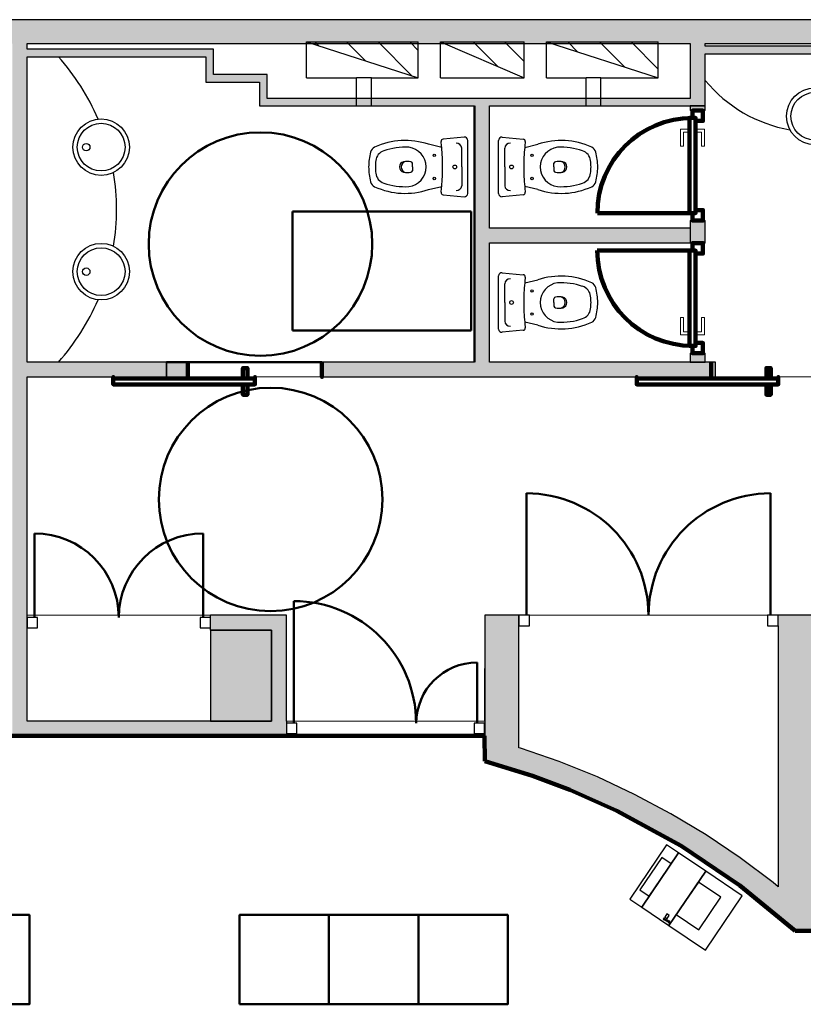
# Model space of a CAD drawing. Header units: metres. Extents: x -1 to 430, y -6 to 34.
# Tile 5 of 13: x 404.39 to 409.65, y 21.62 to 28.23. Entities that reach past the tile are written whole.
import ezdxf

# ---------------------------------------------------------------- set-up
doc = ezdxf.new("R2010")
doc.units = ezdxf.units.M
doc.linetypes.add('CONTINUA', pattern=[0])
doc.linetypes.add('VERDECKT', pattern=[9.525, 6.35, -3.175])
for name, color, linetype, lineweight in [('3D P4 MURS', 7, 'CONTINUA', 25), ('3D P4 MURS NOUS', 7, 'CONTINUA', 25), ('3D P4 PILAR', 7, 'CONTINUA', 25), ('P4  REVESTIMENT pintat (blau fosc)', 7, 'CONTINUA', 25), ('P4 ESCALES 2D', 7, 'CONTINUA', 25), ('P4 MOBLES', 7, 'CONTINUA', 25), ('P4 REVESTIMENT  enguixat i pintat (lila)', 7, 'CONTINUA', 25), ('P4 REVESTIMENT microcement  (blau clar)', 7, 'CONTINUA', 25)]:
    doc.layers.add(name, color=color, linetype=linetype, lineweight=lineweight)
pattern_1 = [(135, (0, 0), (-0.21213203, -0.21213203), []), (135, (-0.10607, -0.10607), (-0.21213203, -0.21213203), [])]

msp = doc.modelspace()

# ---------------------------------------------------------------- hatches: boundary and pattern name
at = {"layer": '3D P4 MURS', "linetype": 'CONTINUA', "lineweight": 18, "true_color": 0xa0a0a0, "transparency": 33554687}
for points in [[(426.8464, 28.2282), (401.2904, 28.2282), (401.2587, 28.0682), (426.8132, 28.0682)], [(404.437, 23.5195), (404.437, 28.0682), (404.337, 28.0682), (404.337, 23.5195)], [(408.987, 27.6495), (408.987, 28.0682), (408.887, 28.0682), (408.887, 27.6495)], [(408.987, 27.9995), (410.457, 27.9995), (410.457, 28.0495), (408.987, 28.0495)], [(404.437, 27.9795), (405.687, 27.9795), (405.687, 28.0295), (404.437, 28.0295)], [(405.637, 27.9795), (405.637, 27.8095), (405.687, 27.8095), (405.687, 27.9795)], [(405.687, 27.8095), (406.047, 27.8095), (406.047, 27.8595), (405.687, 27.8595)], [(405.997, 27.8095), (405.997, 27.6495), (406.047, 27.6495), (406.047, 27.8095)], [(406.047, 27.6495), (408.887, 27.6495), (408.887, 27.6995), (406.047, 27.6995)], [(407.4397, 27.6495), (407.4397, 25.9295), (407.5397, 25.9295), (407.5397, 27.6495)], [(407.5397, 26.7295), (408.8875, 26.7295), (408.8875, 26.8295), (407.5397, 26.8295)], [(404.437, 25.8295), (405.3731, 25.8295), (405.3731, 25.9295), (404.437, 25.9295)], [(406.4152, 25.8295), (409.057, 25.8295), (409.057, 25.9295), (406.4152, 25.9295)], [(406.077, 24.2295), (405.667, 24.2295), (405.667, 24.1295), (406.077, 24.1295)], [(406.177, 23.5195), (406.177, 24.2295), (406.077, 24.2295), (406.077, 23.5195)], [(407.737, 23.1839), (407.737, 24.2295), (407.507, 24.2295), (407.507, 23.2499)], [(409.747, 24.2295), (409.4754, 24.2295), (409.4754, 24.1595), (409.747, 24.1595)], [(409.747, 22.1096), (409.747, 24.1595), (409.477, 24.1595), (409.477, 22.2096), (409.593, 22.1121), (409.5913, 22.1101), (409.697, 22.1096)], [(404.337, 23.4195), (406.177, 23.4195), (406.177, 23.5195), (404.337, 23.5195)], [(409.477, 22.2096), (409.477, 22.4055), (409.4425, 22.4345), (409.2221, 22.6006), (408.9934, 22.7551), (408.7569, 22.8973), (408.5132, 23.027), (408.2632, 23.1438), (408.0073, 23.2473), (407.7464, 23.3372), (407.737, 23.3399), (407.737, 23.1839), (407.7012, 23.1941), (407.9547, 23.1067), (408.2033, 23.0062), (408.4462, 22.8928), (408.6829, 22.7668), (408.9127, 22.6286), (409.1349, 22.4785), (409.349, 22.3171)], [(409.5543, 22.1446), (409.5913, 22.1101), (409.593, 22.1121)]]:
    msp.add_hatch(color=253, dxfattribs=at).paths.add_polyline_path(points)
at = {"layer": '3D P4 MURS NOUS', "linetype": 'CONTINUA', "lineweight": 18, "true_color": 0xa0a0a0, "transparency": 33554687}
for points in [[(408.887, 27.6495), (408.887, 27.6184), (408.987, 27.6184), (408.987, 27.6495)], [(408.987, 26.7284), (408.987, 26.8795), (408.887, 26.8795), (408.887, 26.8295), (408.887, 26.7295), (408.887, 26.7284)], [(408.987, 25.9295), (408.987, 25.9884), (408.887, 25.9884), (408.887, 25.9295)]]:
    msp.add_hatch(color=253, dxfattribs=at).paths.add_polyline_path(points)
at = {"layer": '3D P4 MURS NOUS', "linetype": 'CONTINUA', "lineweight": 18, "transparency": 33554687}
msp.add_hatch(color=2, dxfattribs=at).paths.add_polyline_path([(405.3731, 25.8295), (405.5152, 25.8295), (405.5152, 25.9295), (405.3731, 25.9295)])
at = {"layer": '3D P4 PILAR', "linetype": 'CONTINUA', "lineweight": 18, "transparency": 33554687}
msp.add_hatch(color=9, dxfattribs=at).paths.add_polyline_path([(405.667, 23.5195), (406.077, 23.5195), (406.077, 24.1295), (405.667, 24.1295)])
at = {"layer": 'P4 ESCALES 2D', "lineweight": 25, "transparency": 33554687}
h = msp.add_hatch(dxfattribs=at)
h.set_pattern_fill('RAYADO_1', scale=0.1, angle=45, style=0, pattern_type=2)
h.set_pattern_definition(pattern_1)
h.paths.add_polyline_path([(407.0612, 27.8385), (407.0612, 28.0785), (406.3112, 28.0785)], flags=0)
h = msp.add_hatch(dxfattribs=at)
h.set_pattern_fill('RAYADO_1', scale=0.1, angle=45, style=0, pattern_type=2)
h.set_pattern_definition(pattern_1)
h.paths.add_polyline_path([(407.2112, 28.0785), (407.7712, 27.8385), (407.7712, 28.0785)], flags=0)
h = msp.add_hatch(dxfattribs=at)
h.set_pattern_fill('RAYADO_1', scale=0.1, angle=45, style=0, pattern_type=2)
h.set_pattern_definition(pattern_1)
h.paths.add_polyline_path([(407.9212, 28.0785), (408.6712, 27.8385), (408.6712, 28.0785)], flags=0)

# ---------------------------------------------------------------- linework, layer by layer
at = {"layer": '3D P4 MURS', "color": 7, "linetype": 'CONTINUA', "lineweight": 25, "transparency": 33554687}
for p, q in [((426.8464, 28.2282), (401.2904, 28.2282)), ((404.437, 28.0295), (404.437, 28.0682)), ((404.437, 28.0682), (408.887, 28.0682)), ((408.887, 28.0682), (408.887, 27.6995)), ((408.987, 28.0495), (408.987, 28.0682)), ((408.987, 28.0682), (416.9247, 28.0682)), ((410.457, 28.0495), (408.987, 28.0495)), ((405.687, 28.0295), (404.437, 28.0295)), ((404.437, 27.9795), (405.637, 27.9795)), ((404.437, 25.9295), (404.437, 27.9795)), ((405.637, 27.9795), (405.637, 27.8095)), ((405.687, 27.9795), (405.687, 28.0295)), ((405.687, 27.8595), (405.687, 27.9795)), ((408.987, 27.6495), (408.987, 27.9995)), ((408.987, 27.9995), (410.457, 27.9995)), ((406.047, 27.8595), (405.687, 27.8595)), ((406.047, 27.8095), (406.047, 27.8595)), ((405.637, 27.8095), (405.687, 27.8095)), ((405.687, 27.8095), (405.997, 27.8095)), ((405.997, 27.8095), (405.997, 27.6495)), ((406.047, 27.6995), (406.047, 27.8095)), ((405.997, 27.6495), (405.9989, 27.6495)), ((405.9989, 27.6495), (406.047, 27.6495)), ((408.887, 27.6995), (406.047, 27.6995)), ((406.047, 27.6495), (407.4397, 27.6495)), ((407.4397, 27.6495), (407.4397, 25.9295)), ((407.5397, 27.6495), (408.887, 27.6495)), ((407.5397, 26.8295), (407.5397, 27.6495)), ((408.887, 27.6495), (408.8901, 27.6495)), ((408.8901, 27.6495), (408.987, 27.6495)), ((408.8875, 26.8295), (407.5397, 26.8295)), ((408.8875, 26.7295), (408.8875, 26.8295)), ((407.5397, 25.9295), (407.5397, 26.7295)), ((407.5397, 26.7295), (408.8875, 26.7295)), ((405.3731, 25.9295), (404.437, 25.9295)), ((405.3731, 25.8295), (405.3731, 25.9295)), ((407.4397, 25.9295), (406.4152, 25.9295)), ((406.4152, 25.9295), (406.4152, 25.8295)), ((409.057, 25.9295), (407.5397, 25.9295)), ((409.057, 25.8295), (409.057, 25.9295)), ((404.437, 25.8295), (405.3731, 25.8295)), ((404.437, 24.2295), (404.437, 25.8295)), ((406.4152, 25.8295), (409.057, 25.8295)), ((404.437, 24.1295), (404.437, 24.2295)), ((405.667, 24.1295), (405.667, 24.2295)), ((406.077, 24.2295), (405.667, 24.2295)), ((406.0905, 24.2295), (406.077, 24.2295)), ((406.177, 24.2295), (406.0905, 24.2295)), ((406.177, 23.5195), (406.177, 24.2295)), ((407.607, 24.2295), (407.507, 24.2295)), ((407.507, 24.2295), (407.507, 23.2499)), ((407.737, 24.2295), (407.607, 24.2295)), ((407.737, 24.1595), (407.737, 24.2295)), ((409.4754, 24.1595), (409.4754, 24.2295)), ((409.747, 24.2295), (409.4754, 24.2295)), ((407.737, 23.3399), (407.737, 24.1595)), ((409.4754, 24.1595), (409.477, 24.1595)), ((409.477, 24.1595), (409.477, 22.4055)), ((404.437, 23.5195), (404.437, 24.1295)), ((405.667, 24.1295), (406.077, 24.1295)), ((406.077, 24.1295), (406.077, 23.5195)), ((406.077, 23.5195), (404.437, 23.5195)), ((406.177, 23.5195), (406.177, 23.4195)), ((404.337, 23.4195), (406.177, 23.4195)), ((407.7464, 23.3372), (407.737, 23.3399)), ((408.0073, 23.2473), (407.7464, 23.3372)), ((407.507, 23.2499), (407.5071, 23.2499)), ((407.5071, 23.2499), (407.7012, 23.1941)), ((408.2632, 23.1438), (408.0073, 23.2473)), ((407.7012, 23.1941), (407.9547, 23.1067)), ((408.5132, 23.027), (408.2632, 23.1438)), ((407.9547, 23.1067), (408.2033, 23.0062)), ((408.2033, 23.0062), (408.4462, 22.8928)), ((408.7569, 22.8973), (408.5132, 23.027)), ((408.4462, 22.8928), (408.6829, 22.7668)), ((408.9934, 22.7551), (408.7569, 22.8973)), ((408.6829, 22.7668), (408.9127, 22.6286)), ((409.2221, 22.6006), (408.9934, 22.7551)), ((408.9127, 22.6286), (409.1349, 22.4785)), ((409.4425, 22.4345), (409.2221, 22.6006)), ((409.1349, 22.4785), (409.349, 22.3171)), ((409.477, 22.4055), (409.4425, 22.4345)), ((409.349, 22.3171), (409.477, 22.2096)), ((409.477, 22.2096), (409.5543, 22.1446)), ((409.5543, 22.1446), (409.5913, 22.1101)), ((409.5913, 22.1101), (409.697, 22.1096))]:
    msp.add_line(p, q, dxfattribs=at)
at = {"layer": '3D P4 MURS', "color": 202, "linetype": 'CONTINUA', "lineweight": 50, "transparency": 33554687}
for p, q in [((407.787, 24.2295), (407.787, 25.0482)), ((409.4254, 24.2295), (409.4254, 25.0482)), ((404.487, 24.2145), (404.487, 24.779)), ((405.617, 24.2145), (405.617, 24.779)), ((406.227, 23.5045), (406.227, 24.3245)), ((407.456, 23.5045), (407.456, 23.9125))]:
    msp.add_line(p, q, dxfattribs=at)
at = {"layer": '3D P4 MURS', "color": 7, "linetype": 'CONTINUA', "lineweight": 25, "transparency": 33554687}
for points in [[(404.437, 24.1445), (404.507, 24.1445), (404.507, 24.2145), (404.437, 24.2145), (404.437, 24.1445)], [(405.597, 24.1445), (405.667, 24.1445), (405.667, 24.2145), (405.597, 24.2145), (405.597, 24.1445)], [(407.737, 24.1595), (407.807, 24.1595), (407.807, 24.2295), (407.737, 24.2295), (407.737, 24.1595)], [(409.4054, 24.1595), (409.4754, 24.1595), (409.4754, 24.2295), (409.4054, 24.2295), (409.4054, 24.1595)], [(406.177, 23.4345), (406.247, 23.4345), (406.247, 23.5045), (406.177, 23.5045), (406.177, 23.4345)], [(407.436, 23.4345), (407.506, 23.4345), (407.506, 23.5045), (407.436, 23.5045), (407.436, 23.4345)]]:
    msp.add_lwpolyline(points, close=True, dxfattribs=at)
at = {"layer": '3D P4 MURS', "color": 202, "linetype": 'CONTINUA', "lineweight": 50, "transparency": 33554687}
for centre, radius, start, end in [((407.787, 24.2295), 0.8187, 0, 90), ((409.4254, 24.2295), 0.8187, 90, 180), ((404.487, 24.2145), 0.5645, 0, 90), ((405.617, 24.2145), 0.5645, 90, 180), ((406.227, 23.5045), 0.82, 0, 90), ((407.456, 23.5045), 0.408, 90, 180)]:
    msp.add_arc(centre, radius, start, end, dxfattribs=at)
at = {"layer": '3D P4 MURS NOUS', "color": 7, "linetype": 'CONTINUA', "lineweight": 25, "transparency": 33554687}
for p, q in [((408.987, 27.6495), (408.887, 27.6495)), ((408.887, 27.6495), (408.887, 27.6184)), ((408.987, 27.6184), (408.987, 27.6495)), ((408.987, 27.6184), (408.887, 27.6184)), ((408.887, 26.8795), (408.987, 26.8795)), ((408.887, 26.8795), (408.887, 26.8295)), ((408.987, 26.7284), (408.987, 26.8795)), ((408.887, 26.8295), (408.887, 26.7295)), ((408.887, 26.7295), (408.887, 26.7284)), ((408.987, 26.7284), (408.887, 26.7284)), ((408.887, 25.9884), (408.987, 25.9884)), ((408.887, 25.9884), (408.887, 25.9295)), ((408.987, 25.9295), (408.987, 25.9884)), ((405.5152, 25.9295), (405.3731, 25.9295)), ((405.3731, 25.9295), (405.3731, 25.8295)), ((405.5152, 25.9295), (405.5152, 25.8295)), ((408.887, 25.9295), (408.987, 25.9295)), ((405.3731, 25.8295), (405.5152, 25.8295))]:
    msp.add_line(p, q, dxfattribs=at)
at = {"layer": '3D P4 MURS NOUS', "color": 240, "linetype": 'CONTINUA', "lineweight": 140, "transparency": 33554687}
for p, q in [((408.882, 26.9295), (408.263, 26.9295)), ((408.882, 26.6784), (408.262, 26.6784))]:
    msp.add_line(p, q, dxfattribs=at)
for points in [[(408.922, 27.5684), (408.922, 26.9295), (408.902, 26.9295), (408.882, 26.9295), (408.882, 27.5684), (408.902, 27.5684), (408.922, 27.5684)], [(408.922, 27.5484), (408.922, 27.5684), (408.902, 27.5684), (408.902, 27.6184), (408.972, 27.6184), (408.972, 27.5484), (408.922, 27.5484)], [(408.902, 26.9295), (408.922, 26.9295), (408.922, 26.9495), (408.972, 26.9495), (408.972, 26.8795), (408.902, 26.8795), (408.902, 26.9295)], [(408.902, 26.6784), (408.922, 26.6784), (408.922, 26.6584), (408.972, 26.6584), (408.972, 26.7284), (408.902, 26.7284), (408.902, 26.6784)], [(408.922, 26.0384), (408.922, 26.6784), (408.902, 26.6784), (408.882, 26.6784), (408.882, 26.0384), (408.902, 26.0384), (408.922, 26.0384)], [(408.922, 26.0584), (408.922, 26.0384), (408.902, 26.0384), (408.902, 25.9884), (408.972, 25.9884), (408.972, 26.0584), (408.922, 26.0584)], [(405.5152, 25.9295), (405.5152, 25.8795), (405.5152, 25.8295), (405.5152, 25.8795), (405.5152, 25.9295)], [(406.4152, 25.9295), (406.4152, 25.8795), (406.4152, 25.8295), (406.4152, 25.8795), (406.4152, 25.9295)], [(409.027, 25.9295), (409.027, 25.8795), (409.027, 25.8295), (409.027, 25.8795), (409.027, 25.9295)], [(405.9152, 25.8195), (405.8852, 25.8195), (405.8852, 25.8895), (405.9152, 25.8895), (405.9152, 25.8195)], [(409.427, 25.8195), (409.397, 25.8195), (409.397, 25.8895), (409.427, 25.8895), (409.427, 25.8195)], [(405.9652, 25.8195), (405.0152, 25.8195), (405.0152, 25.8295), (405.0152, 25.7795), (405.9652, 25.7795), (405.9652, 25.8295), (405.9652, 25.8195)], [(409.477, 25.8195), (408.527, 25.8195), (408.527, 25.8295), (408.527, 25.7795), (409.477, 25.7795), (409.477, 25.8295), (409.477, 25.8195)], [(405.9152, 25.7795), (405.8852, 25.7795), (405.8852, 25.7095), (405.9152, 25.7095), (405.9152, 25.7795)], [(409.427, 25.7795), (409.397, 25.7795), (409.397, 25.7095), (409.427, 25.7095), (409.427, 25.7795)]]:
    msp.add_lwpolyline(points, close=True, dxfattribs=at)
at = {"layer": '3D P4 MURS NOUS', "color": 40, "linetype": 'CONTINUA', "lineweight": 18, "transparency": 33554687}
for points in [[(408.882, 27.5084), (408.882, 27.4584), (408.872, 27.4584), (408.872, 27.5084), (408.882, 27.5084)], [(408.932, 27.5084), (408.932, 27.4584), (408.922, 27.4584), (408.922, 27.5084), (408.932, 27.5084)], [(408.872, 27.4934), (408.872, 27.4734), (408.842, 27.4734), (408.842, 27.3784), (408.822, 27.3784), (408.822, 27.4934), (408.872, 27.4934)], [(408.932, 27.4934), (408.932, 27.4734), (408.962, 27.4734), (408.962, 27.3784), (408.982, 27.3784), (408.982, 27.4934), (408.932, 27.4934)], [(408.872, 26.1134), (408.872, 26.1334), (408.842, 26.1334), (408.842, 26.2284), (408.822, 26.2284), (408.822, 26.1134), (408.872, 26.1134)], [(408.932, 26.1134), (408.932, 26.1334), (408.962, 26.1334), (408.962, 26.2284), (408.982, 26.2284), (408.982, 26.1134), (408.932, 26.1134)], [(408.882, 26.0984), (408.882, 26.1484), (408.872, 26.1484), (408.872, 26.0984), (408.882, 26.0984)], [(408.932, 26.0984), (408.932, 26.1484), (408.922, 26.1484), (408.922, 26.0984), (408.932, 26.0984)]]:
    msp.add_lwpolyline(points, close=True, dxfattribs=at)
at = {"layer": '3D P4 MURS NOUS', "color": 240, "linetype": 'CONTINUA', "lineweight": 140, "transparency": 33554687}
for centre, radius, start, end in [((408.902, 26.9295), 0.639, 90, 180), ((408.902, 26.6784), 0.64, 180, 270)]:
    msp.add_arc(centre, radius, start, end, dxfattribs=at)
at = {"layer": '3D P4 PILAR', "color": 7, "linetype": 'CONTINUA', "lineweight": 25, "transparency": 33554687}
for p, q in [((406.077, 24.1295), (405.667, 24.1295)), ((405.667, 24.1295), (405.667, 23.5195)), ((406.077, 23.5195), (406.077, 24.1295)), ((405.667, 23.5195), (406.077, 23.5195))]:
    msp.add_line(p, q, dxfattribs=at)
at = {"layer": 'P4  REVESTIMENT pintat (blau fosc)', "color": 180, "linetype": 'CONTINUA', "lineweight": 13, "transparency": 33554687}
for p, q in [((405.3731, 25.8295), (404.437, 25.8295)), ((404.437, 25.8295), (404.437, 24.2295)), ((405.3731, 25.8295), (405.5152, 25.8295)), ((409.057, 25.8295), (406.4152, 25.8295)), ((405.667, 24.2295), (406.177, 24.2295)), ((406.177, 24.2295), (406.177, 23.5195)), ((407.506, 23.5195), (407.507, 24.2295)), ((407.507, 24.2295), (407.737, 24.2295)), ((409.4754, 24.2295), (409.747, 24.2295))]:
    msp.add_line(p, q, dxfattribs=at)
at = {"layer": 'P4  REVESTIMENT pintat (blau fosc)', "color": 180, "linetype": 'VERDECKT', "lineweight": 13, "transparency": 33554687}
for p, q in [((405.5152, 25.8295), (406.4152, 25.8295)), ((409.857, 25.8295), (409.057, 25.8295)), ((404.437, 24.2295), (405.667, 24.2295)), ((407.737, 24.2295), (409.4754, 24.2295)), ((406.177, 23.5195), (407.506, 23.5195))]:
    msp.add_line(p, q, dxfattribs=at)
at = {"layer": 'P4 ESCALES 2D', "color": 7, "lineweight": 25, "transparency": 33554687}
for p, q in [((406.3112, 27.8385), (406.3112, 28.0785)), ((406.3112, 28.0785), (407.0612, 28.0785)), ((406.3112, 28.0785), (407.0612, 27.8385)), ((407.0612, 27.8385), (407.0612, 28.0785)), ((407.2112, 28.0785), (407.7712, 28.0785)), ((407.2112, 27.8385), (407.2112, 28.0785)), ((407.2112, 28.0785), (407.7712, 27.8385)), ((407.7712, 27.8385), (407.7712, 28.0785)), ((407.9212, 27.8385), (407.9212, 28.0785)), ((407.9212, 28.0785), (408.6712, 28.0785)), ((407.9212, 28.0785), (408.6712, 27.8385)), ((408.6712, 27.8385), (408.6712, 28.0785)), ((406.3112, 27.8385), (406.647, 27.8385)), ((406.647, 27.6495), (406.647, 27.8385)), ((406.747, 27.8385), (406.647, 27.8385)), ((406.747, 27.6495), (406.747, 27.8385)), ((406.747, 27.8385), (407.0612, 27.8385)), ((407.2112, 27.8385), (407.7712, 27.8385)), ((407.9212, 27.8385), (408.187, 27.8385)), ((408.187, 27.6495), (408.187, 27.8385)), ((408.287, 27.8385), (408.187, 27.8385)), ((408.287, 27.6495), (408.287, 27.8385)), ((408.287, 27.8385), (408.6712, 27.8385))]:
    msp.add_line(p, q, dxfattribs=at)
at = {"layer": 'P4 ESCALES 2D', "color": 7, "linetype": 'CONTINUA', "lineweight": 25, "transparency": 33554687}
for p, q in [((407.3693, 27.4393), (407.2281, 27.4261)), ((407.6247, 27.4393), (407.7659, 27.4261)), ((407.2186, 27.3708), (407.1299, 27.3916)), ((407.7754, 27.3708), (407.864, 27.3916)), ((407.3527, 27.2395), (407.3527, 27.3651)), ((407.6412, 27.2395), (407.6412, 27.3651)), ((407.0219, 27.2395), (407.0219, 27.2648)), ((407.0219, 27.2395), (407.0219, 27.2142)), ((407.3527, 27.2395), (407.3527, 27.1138)), ((407.6412, 27.2395), (407.6412, 27.1138)), ((407.9721, 27.2395), (407.9721, 27.2648)), ((407.9721, 27.2395), (407.9721, 27.2142)), ((407.1299, 27.0873), (407.2186, 27.1081)), ((407.864, 27.0873), (407.7754, 27.1081)), ((407.2281, 27.0528), (407.3693, 27.0396)), ((407.7659, 27.0528), (407.6247, 27.0396)), ((407.6247, 26.5293), (407.7659, 26.5161)), ((407.6412, 26.3295), (407.6412, 26.4551)), ((407.7754, 26.4608), (407.864, 26.4816)), ((407.6412, 26.3295), (407.6412, 26.2038)), ((407.9721, 26.3295), (407.9721, 26.3548)), ((407.9721, 26.3295), (407.9721, 26.3042)), ((407.864, 26.1773), (407.7754, 26.1981)), ((407.7659, 26.1428), (407.6247, 26.1296))]:
    msp.add_line(p, q, dxfattribs=at)
for points in [[(407.3935, 27.0608), (407.3935, 27.2395), (407.3935, 27.4181)], [(407.6005, 27.0608), (407.6005, 27.2395), (407.6005, 27.4181)], [(407.6005, 26.1508), (407.6005, 26.3295), (407.6005, 26.5081)]]:
    msp.add_lwpolyline(points, dxfattribs=at)
for centre, radius in [((409.722, 27.5795), 0.19), ((409.722, 27.5795), 0.16), ((404.9336, 27.3724), 0.19), ((404.9336, 27.3724), 0.16), ((404.8336, 27.3724), 0.025), ((407.1685, 27.317), 0.008), ((407.8255, 27.317), 0.008), ((407.3064, 27.2395), 0.0125), ((407.6875, 27.2395), 0.0125), ((407.1685, 27.162), 0.008), ((407.8255, 27.162), 0.008), ((404.9336, 26.5365), 0.19), ((404.9336, 26.5365), 0.16), ((404.8336, 26.5365), 0.025), ((407.8255, 26.407), 0.008), ((407.6875, 26.3295), 0.0125), ((407.8255, 26.252), 0.008)]:
    msp.add_circle(centre, radius, dxfattribs=at)
at = {"layer": 'P4 ESCALES 2D', "color": 7, "lineweight": 25, "transparency": 33554687}
for centre, radius, start, end in [((403.495, 26.9545), 1.542, 23.17338, 41.66242), ((409.722, 28.4293), 0.955, 219.68101, 259.92644), ((403.495, 26.9545), 1.542, 350.77307, 9.22693), ((403.495, 26.9545), 1.542, 318.33758, 336.82662)]:
    msp.add_arc(centre, radius, start, end, dxfattribs=at)
at = {"layer": 'P4 ESCALES 2D', "color": 7, "linetype": 'CONTINUA', "lineweight": 25, "transparency": 33554687}
for centre, radius, start, end in [((407.3717, 27.4176), 0.0218, 1.3248, 96.36436), ((407.6223, 27.4176), 0.0218, 83.63564, 178.6752), ((406.7896, 27.3266), 0.05, 114.68252, 165.45309), ((406.974, 26.9253), 0.4916, 71.51403, 114.68252), ((406.974, 26.9253), 0.4466, 86.97911, 108.86689), ((406.9816, 27.2395), 0.1328, 276.8934, 83.1066), ((407.2293, 27.4112), 0.015, 94.7621, 186.90366), ((405.8113, 27.2395), 1.4134, 5.33234, 6.90366), ((405.8113, 27.2395), 1.4134, 0, 5.33234), ((407.3158, 27.3612), 0.0372, 6.0407, 91.70164), ((407.6782, 27.3612), 0.0372, 88.29836, 173.9593), ((407.7646, 27.4112), 0.015, 353.09634, 85.2379), ((409.1827, 27.2395), 1.4134, 174.66766, 180), ((409.1827, 27.2395), 1.4134, 173.09634, 174.66766), ((408.0199, 26.9253), 0.4916, 65.31748, 108.48597), ((408.0123, 27.2395), 0.1328, 96.8934, 263.1066), ((408.0199, 26.9253), 0.4466, 71.13311, 93.02089), ((408.2043, 27.3266), 0.05, 14.54691, 65.31748), ((407.1255, 27.2395), 0.397, 165.45309, 180), ((406.8555, 27.2723), 0.08, 108.86689, 173.07216), ((408.1385, 27.2723), 0.08, 6.92784, 71.13311), ((407.8685, 27.2395), 0.397, 0, 14.54691), ((407.1255, 27.2395), 0.397, 180, 194.54691), ((407.1255, 27.2395), 0.352, 173.07216, 180), ((407.1255, 27.2395), 0.352, 180, 186.92784), ((406.9719, 27.2395), 0.0366, 105.23137, 254.76863), ((406.9854, 27.2395), 0.0386, 105.77883, 254.22117), ((406.9871, 27.152), 0.1252, 78.58809, 101.41191), ((407.0119, 27.2648), 0.01, 0, 90), ((405.8113, 27.2395), 1.4134, 354.66766, 0), ((409.1827, 27.2395), 1.4134, 180, 185.33234), ((407.9821, 27.2648), 0.01, 90, 180), ((408.0069, 27.152), 0.1252, 78.58809, 101.41191), ((408.0086, 27.2395), 0.0386, 285.77883, 74.22117), ((408.022, 27.2395), 0.0366, 285.23137, 74.76863), ((407.8685, 27.2395), 0.352, 0, 6.92784), ((407.8685, 27.2395), 0.352, 353.07216, 0), ((407.8685, 27.2395), 0.397, 345.45309, 0), ((406.8555, 27.2067), 0.08, 186.92784, 251.13311), ((406.9871, 27.3269), 0.1252, 258.58809, 281.41191), ((407.0119, 27.2142), 0.01, 270, 0), ((407.9821, 27.2142), 0.01, 180, 270), ((408.0069, 27.3269), 0.1252, 258.58809, 281.41191), ((408.1385, 27.2067), 0.08, 288.86689, 353.07216), ((406.7896, 27.1523), 0.05, 194.54691, 245.31748), ((406.974, 27.5536), 0.4916, 245.31748, 288.48597), ((406.974, 27.5536), 0.4466, 251.13311, 273.02089), ((405.8113, 27.2395), 1.4134, 353.09634, 354.66766), ((407.3158, 27.1177), 0.0372, 268.29836, 353.9593), ((407.6782, 27.1177), 0.0372, 186.0407, 271.70164), ((409.1827, 27.2395), 1.4134, 185.33234, 186.90366), ((408.0199, 27.5536), 0.4916, 251.51403, 294.68252), ((408.0199, 27.5536), 0.4466, 266.97911, 288.86689), ((408.2043, 27.1523), 0.05, 294.68252, 345.45309), ((407.2293, 27.0678), 0.015, 173.09634, 265.2379), ((407.3717, 27.0613), 0.0218, 263.63564, 358.6752), ((407.6223, 27.0613), 0.0218, 181.3248, 276.36436), ((407.7646, 27.0678), 0.015, 274.7621, 6.90366), ((407.6223, 26.5076), 0.0218, 83.63564, 178.6752), ((407.7646, 26.5012), 0.015, 353.09634, 85.2379), ((407.6782, 26.4512), 0.0372, 88.29836, 173.9593), ((409.1827, 26.3295), 1.4134, 174.66766, 180), ((409.1827, 26.3295), 1.4134, 173.09634, 174.66766), ((408.0199, 26.0153), 0.4916, 65.31748, 108.48597), ((408.0123, 26.3295), 0.1328, 96.8934, 263.1066), ((408.0199, 26.0153), 0.4466, 71.13311, 93.02089), ((408.2043, 26.4166), 0.05, 14.54691, 65.31748), ((408.1385, 26.3623), 0.08, 6.92784, 71.13311), ((407.8685, 26.3295), 0.397, 0, 14.54691), ((409.1827, 26.3295), 1.4134, 180, 185.33234), ((407.9821, 26.3548), 0.01, 90, 180), ((408.0069, 26.242), 0.1252, 78.58809, 101.41191), ((408.0086, 26.3295), 0.0386, 285.77883, 74.22117), ((408.022, 26.3295), 0.0366, 285.23137, 74.76863), ((407.8685, 26.3295), 0.352, 0, 6.92784), ((407.8685, 26.3295), 0.352, 353.07216, 0), ((407.8685, 26.3295), 0.397, 345.45309, 0), ((407.9821, 26.3042), 0.01, 180, 270), ((408.0069, 26.4169), 0.1252, 258.58809, 281.41191), ((408.1385, 26.2967), 0.08, 288.86689, 353.07216), ((407.6782, 26.2077), 0.0372, 186.0407, 271.70164), ((409.1827, 26.3295), 1.4134, 185.33234, 186.90366), ((408.0199, 26.6436), 0.4916, 251.51403, 294.68252), ((408.0199, 26.6436), 0.4466, 266.97911, 288.86689), ((408.2043, 26.2423), 0.05, 294.68252, 345.45309), ((407.6223, 26.1513), 0.0218, 181.3248, 276.36436), ((407.7646, 26.1578), 0.015, 274.7621, 6.90366)]:
    msp.add_arc(centre, radius, start, end, dxfattribs=at)
at = {"layer": 'P4 MOBLES', "color": 202, "linetype": 'VERDECKT', "lineweight": 50, "transparency": 33554687}
msp.add_lwpolyline([(407.417, 26.9408), (406.217, 26.9408), (406.217, 26.1408), (407.417, 26.1408), (407.417, 26.9408)], close=True, dxfattribs=at)
at = {"layer": 'P4 MOBLES', "color": 180, "transparency": 33554687}
for points in [[(408.5609, 22.2698), (408.8078, 22.6345), (408.7278, 22.6886), (408.4809, 22.324), (408.5609, 22.2698)], [(408.5609, 22.2698), (408.7433, 22.1463), (408.9902, 22.5109), (408.8078, 22.6345), (408.5609, 22.2698)], [(408.5478, 22.385), (408.6103, 22.3427), (408.7584, 22.5615), (408.6959, 22.6038), (408.5478, 22.385)], [(408.7433, 22.1463), (408.9881, 21.9806), (409.235, 22.3452), (408.9902, 22.5109), (408.7433, 22.1463)], [(408.7927, 22.2192), (408.9437, 22.117), (409.0918, 22.3358), (408.9409, 22.438), (408.7927, 22.2192)], [(408.7307, 22.1929), (408.7453, 22.2144), (408.7299, 22.2248), (408.7154, 22.2033), (408.7307, 22.1929)], [(408.7108, 22.185), (408.7172, 22.1946), (408.712, 22.1981), (408.7055, 22.1886), (408.7108, 22.185)], [(408.7212, 22.178), (408.7277, 22.1875), (408.7224, 22.1911), (408.716, 22.1815), (408.7212, 22.178)], [(408.7316, 22.1709), (408.7381, 22.1805), (408.7328, 22.184), (408.7264, 22.1745), (408.7316, 22.1709)], [(408.742, 22.1639), (408.7485, 22.1734), (408.7432, 22.177), (408.7368, 22.1674), (408.742, 22.1639)]]:
    msp.add_lwpolyline(points, close=True, dxfattribs=at)
at = {"layer": 'P4 MOBLES', "color": 202, "linetype": 'CONTINUA', "lineweight": 50, "transparency": 33554687}
for points in [[(403.8521, 21.6173), (403.8521, 22.2173), (404.4521, 22.2173), (404.4521, 21.6173), (403.8521, 21.6173)], [(405.8621, 21.6173), (405.8621, 22.2173), (406.4621, 22.2173), (406.4621, 21.6173), (405.8621, 21.6173)], [(406.4621, 21.6173), (406.4621, 22.2173), (407.0621, 22.2173), (407.0621, 21.6173), (406.4621, 21.6173)], [(407.0621, 21.6173), (407.0621, 22.2173), (407.6621, 22.2173), (407.6621, 21.6173), (407.0621, 21.6173)]]:
    msp.add_lwpolyline(points, close=True, dxfattribs=at)
at = {"layer": 'P4 MOBLES', "color": 202, "linetype": 'VERDECKT', "lineweight": 50, "transparency": 33554687}
for centre in [(406.0027, 26.7217), (406.0706, 25.0071)]:
    msp.add_circle(centre, 0.75, dxfattribs=at)
at = {"layer": 'P4 REVESTIMENT  enguixat i pintat (lila)', "color": 220, "linetype": 'VERDECKT', "lineweight": 100, "transparency": 33554687}
for p, q in [((407.506, 23.4195), (404.337, 23.4195)), ((407.507, 23.2499), (407.506, 23.4195)), ((407.8279, 23.1504), (407.507, 23.2499)), ((408.079, 23.0565), (407.8279, 23.1504)), ((408.3937, 22.9173), (408.079, 23.0565)), ((408.8259, 22.6807), (408.3937, 22.9173)), ((409.2201, 22.4143), (408.8259, 22.6807)), ((409.5913, 22.1101), (409.2201, 22.4143)), ((409.697, 22.1096), (409.5913, 22.1101))]:
    msp.add_line(p, q, dxfattribs=at)
at = {"layer": 'P4 REVESTIMENT microcement  (blau clar)', "color": 4, "linetype": 'CONTINUA', "lineweight": 50, "transparency": 33554687}
for p, q in [((407.4397, 27.6495), (407.4397, 25.9295)), ((405.3731, 25.9295), (405.5152, 25.9295))]:
    msp.add_line(p, q, dxfattribs=at)
at = {"layer": 'P4 REVESTIMENT microcement  (blau clar)', "color": 4, "linetype": 'VERDECKT', "lineweight": 50, "transparency": 33554687}
msp.add_line((405.5152, 25.9295), (406.4152, 25.9295), dxfattribs=at)

doc.saveas('drawing.dxf')
